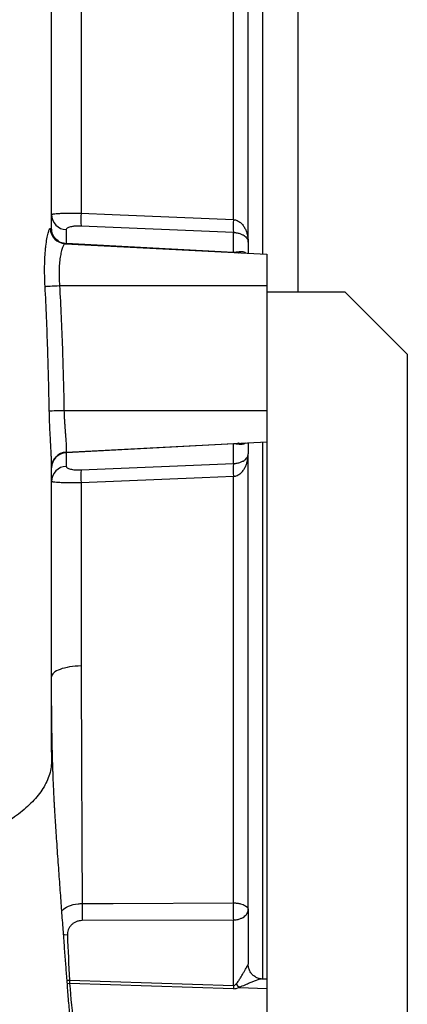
# Model space of a CAD drawing. Header units: millimetres. Extents: x 1346 to 5879, y 1699 to 4699.
# Tile 13 of 19: x 5510 to 5759, y 2679 to 3309. Entities that reach past the tile are written whole.
import ezdxf

# ---------------------------------------------------------------- set-up
doc = ezdxf.new("R2010")
doc.units = ezdxf.units.MM
doc.header["$LTSCALE"] = 2

msp = doc.modelspace()

# ---------------------------------------------------------------- linework, layer by layer
at = {"color": 7, "linetype": 'Continuous', "lineweight": 25}
for p, q in [((5647.05, 3181.07), (5647.05, 3683.56)), ((5656.52, 3166.63), (5656.52, 3675.36)), ((5688.52, 3134.82), (5688.52, 3580.82)), ((5530.52, 3175.54), (5530.52, 3184.25)), ((5540, 3174.6), (5540, 3165.89)), ((5647.05, 3172.81), (5549.48, 3176.88)), ((5647.05, 3160.28), (5647.05, 3172.81)), ((5539.19, 3165.6), (5668.52, 3158.82)), ((5540, 3165.89), (5647.05, 3160.28)), ((5656.52, 3166.63), (5656.52, 3159.45)), ((5668.52, 3158.82), (5668.52, 3138.82)), ((5535.69, 3138.82), (5668.52, 3138.82)), ((5668.52, 3138.82), (5668.52, 3134.82)), ((5668.52, 3134.82), (5668.52, 1738.82)), ((5668.52, 3134.82), (5718.52, 3134.82)), ((5758.52, 3094.82), (5718.52, 3134.82)), ((5758.52, 3094.82), (5758.52, 1738.82)), ((5538.53, 3058.82), (5668.52, 3058.82)), ((5540, 3032.08), (5668.52, 3038.82)), ((5647.05, 3037.35), (5540, 3031.74)), ((5647.05, 3024.83), (5647.05, 3037.35)), ((5656.52, 3038.19), (5656.52, 3031.01)), ((5540, 3031.74), (5540, 3023.04)), ((5656.52, 2739.09), (5656.52, 3031.01)), ((5549.48, 3020.76), (5647.05, 3024.83)), ((5647.05, 2743.5), (5647.05, 3016.57)), ((5530.52, 2840.04), (5530.52, 2834.24)), ((5656.52, 2739.09), (5656.52, 2704.24)), ((5647.05, 2732.5), (5550.18, 2732.14)), ((5647.05, 2690.59), (5647.05, 2732.5)), ((5542.12, 2693.96), (5647.05, 2690.59)), ((5668.52, 2694.55), (5665.43, 2694.72)), ((5647.05, 2688.52), (5542.12, 2691.89)), ((5650.75, 2689.36), (5668.52, 2688.7))]:
    msp.add_line(p, q, dxfattribs=at)
at = {"color": 8, "linetype": 'Continuous', "lineweight": 25}
for p, q in [((5666, 3158.95), (5666, 3582)), ((5666, 2694.69), (5666, 3038.69)), ((5540.44, 2694), (5542.12, 2693.96)), ((5540.6, 2691.97), (5542.12, 2691.89))]:
    msp.add_line(p, q, dxfattribs=at)
at = {"color": 7, "linetype": 'Continuous', "lineweight": 25, "flags": 128}
for points in [[(5549.48, 3185.08), (5569.44, 3184.26), (5647.05, 3181.07)], [(5526.41, 3138.28), (5526.86, 3138.31), (5527.57, 3138.35), (5528.51, 3138.41), (5529.66, 3138.47), (5531, 3138.55), (5532.47, 3138.64), (5534.05, 3138.73), (5535.69, 3138.82)], [(5529.12, 3058.63), (5529.47, 3058.64), (5530.12, 3058.65), (5531.04, 3058.67), (5532.21, 3058.69), (5533.58, 3058.72), (5535.13, 3058.75), (5536.79, 3058.78), (5538.53, 3058.82)], [(5647.05, 3016.57), (5627.09, 3015.75), (5549.48, 3012.56)], [(5550.18, 2743.1), (5570.14, 2743.18), (5647.05, 2743.5)]]:
    msp.add_lwpolyline(points, dxfattribs=at)
at = {"color": 8, "linetype": 'Continuous', "lineweight": 25, "flags": 128}
msp.add_lwpolyline([(5540.73, 2722.88), (5538.85, 2722.97), (5538.21, 2723.04)], dxfattribs=at)
at = {"color": 7, "linetype": 'Continuous', "lineweight": 25}
for centre, radius, start, end in [((5540.34, 3184.41), 9.81, 180.94148, 268.04354), ((5625.24, 3180.98), 75.87, 176.90236, 183.09764), ((5722.97, 3176.94), 76.04, 176.88831, 183.11169), ((5539.73, 3175.56), 9.98, 181.51676, 266.91269), ((5649.6, 3160.11), 2.56, 176.18231, 183.81769), ((5650.99, 3163.62), 3.88, 237.39988, 266.49837), ((5649.6, 3037.52), 2.56, 176.18231, 183.81769), ((5650.99, 3034.02), 3.88, 93.50163, 122.60012), ((5540.52, 3022.1), 10, 93, 179.99999), ((5540.34, 3021.94), 9.81, 91.95646, 179.05852), ((5542.55, 3031.91), 2.56, 176.18231, 183.81769), ((5540.34, 3013.23), 9.81, 91.95646, 179.05852), ((5625.24, 3016.66), 75.87, 176.90236, 183.09764), ((5722.97, 3020.7), 76.04, 176.88831, 183.11169), ((5694.01, 2737.62), 143.93, 177.81842, 182.18158), ((5790.42, 2738), 143.47, 177.80262, 182.19738), ((5660.51, 2692.93), 118.4, 179.49956, 180.50044), ((5765.44, 2689.55), 118.4, 179.49956, 180.50044), ((5662.24, 2700.88), 16.27, 214.94826, 225.09723)]:
    msp.add_arc(centre, radius, start, end, dxfattribs=at)
for centre, major_axis, ratio, start_param, end_param in [((5646.52, 3169.99), (8.24, -6.33), 0.89397, 5.366359, 5.553744), ((5646.52, 3027.65), (8.24, 6.33), 0.89397, 0.729441, 0.916826), ((5646.52, 2750.33), (-0.6, 59.74), 0.167075, 3.133526, 3.320911), ((5646, 2743.27), (-1.48, 54.75), 0.364294, 3.120026, 3.307411)]:
    msp.add_ellipse(centre, major_axis=major_axis, ratio=ratio, start_param=start_param, end_param=end_param, dxfattribs=at)
for points, knots in [([(5533.98, 3688.88), (5535.23, 3686.49), (5536.37, 3683.48), (5538.52, 3676.23), (5539.52, 3671.99), (5540.96, 3664.7), (5541.43, 3662.11), (5542.35, 3656.65), (5542.79, 3653.77), (5544.04, 3644.74), (5544.79, 3638.16), (5546.12, 3623.91), (5546.71, 3616.23), (5547.71, 3599.78), (5548.13, 3591), (5548.55, 3579.32), (5548.62, 3576.95), (5548.77, 3572.14), (5548.84, 3569.69), (5549.02, 3562.27), (5549.13, 3557.21), (5549.38, 3541.71), (5549.46, 3530.94), (5549.48, 3514.16), (5549.48, 3508.46), (5549.48, 3496.85), (5549.48, 3490.94), (5549.48, 3472.89), (5549.48, 3460.44), (5549.48, 3441.11), (5549.48, 3434.56), (5549.48, 3424.56), (5549.48, 3421.2), (5549.48, 3414.44), (5549.48, 3411.05), (5549.48, 3393.99), (5549.48, 3380.1), (5549.48, 3351.81), (5549.48, 3337.42), (5549.48, 3308.14), (5549.48, 3293.26), (5549.48, 3270.56), (5549.48, 3262.94), (5549.48, 3251.4), (5549.48, 3247.54), (5549.48, 3239.78), (5549.48, 3235.89), (5549.48, 3216.39), (5549.48, 3200.76), (5549.48, 3185.08)], [0, 0, 0, 0, 0.0625, 0.0625, 0.125, 0.125, 0.15625, 0.15625, 0.1875, 0.1875, 0.25, 0.25, 0.3125, 0.3125, 0.375, 0.375, 0.390625, 0.390625, 0.40625, 0.40625, 0.4375, 0.4375, 0.5, 0.5, 0.53125, 0.53125, 0.5625, 0.5625, 0.625, 0.625, 0.65625, 0.65625, 0.671875, 0.671875, 0.6875, 0.6875, 0.75, 0.75, 0.8125, 0.8125, 0.875, 0.875, 0.90625, 0.90625, 0.921875, 0.921875, 0.9375, 0.9375, 1, 1, 1, 1]), ([(5530.52, 3184.25), (5530.52, 3200.34), (5530.52, 3216.4), (5530.52, 3236.41), (5530.52, 3240.42), (5530.52, 3248.4), (5530.52, 3252.37), (5530.52, 3264.24), (5530.52, 3272.09), (5530.52, 3295.46), (5530.52, 3310.78), (5530.52, 3340.92), (5530.52, 3355.74), (5530.52, 3384.87), (5530.52, 3399.19), (5530.52, 3416.76), (5530.52, 3420.26), (5530.52, 3427.23), (5530.52, 3430.7), (5530.52, 3441.03), (5530.52, 3447.82), (5530.52, 3467.88), (5530.52, 3480.84), (5530.52, 3499.68), (5530.52, 3505.85), (5530.52, 3514.96), (5530.52, 3517.98), (5530.52, 3522.46), (5530.52, 3524.69), (5530.52, 3527.27), (5530.52, 3528.37), (5530.52, 3529.11), (5530.52, 3529.48), (5530.52, 3529.84)], [0, 0, 0, 0, 0.125, 0.125, 0.15625, 0.15625, 0.1875, 0.1875, 0.25, 0.25, 0.375, 0.375, 0.5, 0.5, 0.625, 0.625, 0.65625, 0.65625, 0.6875, 0.6875, 0.75, 0.75, 0.875, 0.875, 0.9375, 0.9375, 0.96875, 0.96875, 0.984375, 0.992187, 0.996094, 0.996094, 1, 1, 1, 1]), ([(5530.52, 3184.25), (5530.52, 3184.34), (5530.64, 3184.42), (5530.99, 3184.54), (5531.14, 3184.58), (5531.48, 3184.65), (5531.69, 3184.69), (5532.38, 3184.79), (5532.95, 3184.85), (5533.95, 3184.93), (5534.31, 3184.95), (5535.09, 3185), (5535.5, 3185.02), (5536.81, 3185.08), (5537.76, 3185.11), (5539.29, 3185.14), (5539.82, 3185.15), (5540.92, 3185.16), (5541.49, 3185.16), (5543.23, 3185.17), (5544.43, 3185.16), (5546.9, 3185.13), (5548.19, 3185.11), (5549.48, 3185.08)], [0, 0, 0, 0, 0.125, 0.125, 0.1875, 0.1875, 0.25, 0.25, 0.375, 0.375, 0.4375, 0.4375, 0.5, 0.5, 0.625, 0.625, 0.6875, 0.6875, 0.75, 0.75, 0.875, 0.875, 1, 1, 1, 1]), ([(5647.05, 3181.07), (5647.48, 3181.03), (5647.92, 3180.96), (5648.75, 3180.74), (5649.14, 3180.6), (5649.91, 3180.25), (5650.29, 3180.05), (5650.99, 3179.59), (5651.32, 3179.35), (5652.24, 3178.56), (5652.78, 3177.98), (5653.74, 3176.71), (5654.15, 3176.05), (5654.86, 3174.7), (5655.17, 3174), (5655.67, 3172.56), (5655.88, 3171.83), (5656.21, 3170.36), (5656.33, 3169.62), (5656.45, 3168.5), (5656.47, 3168.13), (5656.51, 3167.38), (5656.52, 3167.01), (5656.52, 3166.63)], [0, 0, 0, 0, 0.0625, 0.0625, 0.125, 0.125, 0.1875, 0.1875, 0.25, 0.25, 0.375, 0.375, 0.5, 0.5, 0.625, 0.625, 0.75, 0.75, 0.875, 0.875, 0.9375, 0.9375, 1, 1, 1, 1]), ([(5526.41, 3138.28), (5526.28, 3140.68), (5526.2, 3143.04), (5526.13, 3146.53), (5526.12, 3147.68), (5526.12, 3149.97), (5526.13, 3151.11), (5526.2, 3154.42), (5526.29, 3156.53), (5526.48, 3159.52), (5526.56, 3160.5), (5526.72, 3162.38), (5526.81, 3163.27), (5527.11, 3165.84), (5527.33, 3167.38), (5527.7, 3169.45), (5527.82, 3170.09), (5528.08, 3171.26), (5528.2, 3171.79), (5528.46, 3172.75), (5528.59, 3173.17), (5528.84, 3173.91), (5528.97, 3174.23), (5529.33, 3175), (5529.55, 3175.27), (5529.75, 3175.3)], [0, 0, 0, 0, 0.125, 0.125, 0.1875, 0.1875, 0.25, 0.25, 0.375, 0.375, 0.4375, 0.4375, 0.5, 0.5, 0.625, 0.625, 0.6875, 0.6875, 0.75, 0.75, 0.8125, 0.8125, 0.875, 0.875, 1, 1, 1, 1]), ([(5529.75, 3175.3), (5530.01, 3175.33), (5530.2, 3175.37), (5530.46, 3175.45), (5530.52, 3175.49), (5530.52, 3175.54)], [0, 0, 0, 0, 0.5, 0.5, 1, 1, 1, 1]), ([(5549.48, 3176.88), (5548.81, 3176.91), (5548.15, 3176.91), (5546.88, 3176.89), (5546.27, 3176.87), (5545.39, 3176.8), (5545.1, 3176.77), (5544.54, 3176.7), (5544.28, 3176.67), (5543.51, 3176.55), (5543.04, 3176.46), (5542.18, 3176.24), (5541.8, 3176.12), (5541.15, 3175.86), (5540.88, 3175.72), (5540.22, 3175.27), (5540, 3174.94), (5540, 3174.6)], [0, 0, 0, 0, 0.125, 0.125, 0.25, 0.25, 0.3125, 0.3125, 0.375, 0.375, 0.5, 0.5, 0.625, 0.625, 0.75, 0.75, 1, 1, 1, 1]), ([(5647.05, 3172.81), (5647.49, 3172.8), (5647.92, 3172.76), (5648.75, 3172.67), (5649.15, 3172.61), (5649.92, 3172.46), (5650.29, 3172.37), (5650.99, 3172.17), (5651.32, 3172.06), (5652.25, 3171.72), (5652.78, 3171.47), (5653.74, 3170.92), (5654.15, 3170.64), (5654.86, 3170.06), (5655.16, 3169.76), (5655.67, 3169.14), (5655.88, 3168.83), (5656.21, 3168.21), (5656.33, 3167.89), (5656.44, 3167.42), (5656.47, 3167.26), (5656.51, 3166.95), (5656.52, 3166.79), (5656.52, 3166.63)], [0, 0, 0, 0, 0.0625, 0.0625, 0.125, 0.125, 0.1875, 0.1875, 0.25, 0.25, 0.375, 0.375, 0.5, 0.5, 0.625, 0.625, 0.75, 0.75, 0.875, 0.875, 0.9375, 0.9375, 1, 1, 1, 1]), ([(5539.19, 3165.6), (5538.99, 3165.61), (5538.76, 3165.44), (5538.39, 3164.95), (5538.26, 3164.74), (5538, 3164.24), (5537.87, 3163.95), (5537.47, 3162.96), (5537.2, 3162.15), (5536.69, 3160.21), (5536.45, 3159.11), (5536.14, 3157.27), (5536.04, 3156.62), (5535.86, 3155.26), (5535.78, 3154.55), (5535.57, 3152.35), (5535.47, 3150.8), (5535.4, 3148.35), (5535.38, 3147.51), (5535.38, 3145.81), (5535.39, 3144.95), (5535.46, 3142.36), (5535.55, 3140.6), (5535.69, 3138.82)], [0, 0, 0, 0, 0.125, 0.125, 0.1875, 0.1875, 0.25, 0.25, 0.375, 0.375, 0.5, 0.5, 0.5625, 0.5625, 0.625, 0.625, 0.75, 0.75, 0.8125, 0.8125, 0.875, 0.875, 1, 1, 1, 1]), ([(5540, 3165.55), (5540, 3165.55), (5539.99, 3165.55), (5540.04, 3165.55), (5539.98, 3165.56), (5539.97, 3165.56)], [0, 0, 0, 0, 0.355972, 0.871074, 1, 1, 1, 1]), ([(5529.12, 3058.63), (5528.87, 3071.91), (5528.55, 3085.19), (5527.67, 3111.74), (5527.12, 3125.01), (5526.41, 3138.28)], [0, 0, 0, 0, 0.5, 0.5, 1, 1, 1, 1]), ([(5535.69, 3138.82), (5536.44, 3125.5), (5537.01, 3112.17), (5537.93, 3085.5), (5538.27, 3072.16), (5538.53, 3058.82)], [0, 0, 0, 0, 0.5, 0.5, 1, 1, 1, 1]), ([(5530.52, 3025.72), (5530.52, 3025.91), (5530.52, 3026.11), (5530.52, 3026.52), (5530.52, 3026.72), (5530.5, 3027.37), (5530.49, 3027.83), (5530.44, 3029.28), (5530.39, 3030.36), (5530.28, 3032.66), (5530.21, 3033.89), (5530.06, 3036.5), (5529.98, 3037.89), (5529.74, 3042.26), (5529.57, 3045.35), (5529.36, 3050.22), (5529.3, 3051.9), (5529.19, 3055.24), (5529.15, 3056.93), (5529.12, 3058.63)], [0, 0, 0, 0, 0.03125, 0.03125, 0.0625, 0.0625, 0.125, 0.125, 0.25, 0.25, 0.375, 0.375, 0.5, 0.5, 0.75, 0.75, 0.875, 0.875, 1, 1, 1, 1]), ([(5538.53, 3058.82), (5538.58, 3057.05), (5538.65, 3055.3), (5538.78, 3052.71), (5538.83, 3051.86), (5538.94, 3050.19), (5539, 3049.37), (5539.11, 3047.76), (5539.17, 3046.98), (5539.29, 3045.44), (5539.35, 3044.68), (5539.53, 3042.49), (5539.64, 3041.15), (5539.78, 3039.31), (5539.82, 3038.72), (5539.9, 3037.6), (5539.93, 3037.08), (5539.97, 3036.11), (5539.99, 3035.66), (5540, 3034.84), (5540, 3034.46), (5540, 3033.79), (5540, 3033.49), (5540, 3032.98), (5540, 3032.77), (5540, 3032.26), (5540, 3032.08), (5540, 3032.08)], [0, 0, 0, 0, 0.125, 0.125, 0.1875, 0.1875, 0.25, 0.25, 0.3125, 0.3125, 0.375, 0.375, 0.5, 0.5, 0.5625, 0.5625, 0.625, 0.625, 0.6875, 0.6875, 0.75, 0.75, 0.8125, 0.8125, 0.875, 0.875, 1, 1, 1, 1]), ([(5647.05, 3024.83), (5647.49, 3024.84), (5647.92, 3024.87), (5648.75, 3024.97), (5649.15, 3025.03), (5649.92, 3025.18), (5650.29, 3025.27), (5650.99, 3025.47), (5651.32, 3025.58), (5652.25, 3025.92), (5652.78, 3026.17), (5653.74, 3026.72), (5654.15, 3027), (5654.86, 3027.58), (5655.16, 3027.88), (5655.67, 3028.49), (5655.88, 3028.81), (5656.21, 3029.43), (5656.33, 3029.75), (5656.44, 3030.22), (5656.47, 3030.38), (5656.51, 3030.69), (5656.52, 3030.85), (5656.52, 3031.01)], [0, 0, 0, 0, 0.0625, 0.0625, 0.125, 0.125, 0.1875, 0.1875, 0.25, 0.25, 0.375, 0.375, 0.5, 0.5, 0.625, 0.625, 0.75, 0.75, 0.875, 0.875, 0.9375, 0.9375, 1, 1, 1, 1]), ([(5647.05, 3016.57), (5647.48, 3016.6), (5647.92, 3016.68), (5648.75, 3016.9), (5649.14, 3017.04), (5649.91, 3017.39), (5650.29, 3017.59), (5650.99, 3018.04), (5651.32, 3018.29), (5652.24, 3019.08), (5652.78, 3019.66), (5653.74, 3020.92), (5654.15, 3021.58), (5654.86, 3022.94), (5655.17, 3023.64), (5655.67, 3025.08), (5655.88, 3025.81), (5656.21, 3027.28), (5656.33, 3028.02), (5656.45, 3029.14), (5656.47, 3029.51), (5656.51, 3030.26), (5656.52, 3030.63), (5656.52, 3031.01)], [0, 0, 0, 0, 0.0625, 0.0625, 0.125, 0.125, 0.1875, 0.1875, 0.25, 0.25, 0.375, 0.375, 0.5, 0.5, 0.625, 0.625, 0.75, 0.75, 0.875, 0.875, 0.9375, 0.9375, 1, 1, 1, 1]), ([(5530.52, 3022.1), (5530.52, 3022.1), (5530.52, 3022.41), (5530.52, 3023.31), (5530.52, 3023.69), (5530.52, 3024.37), (5530.52, 3024.62), (5530.52, 3025.01), (5530.52, 3025.22), (5530.52, 3025.43), (5530.52, 3025.58), (5530.52, 3025.65), (5530.52, 3025.72)], [0, 0, 0, 0, 0.5, 0.5, 0.75, 0.75, 0.875, 0.875, 0.9375, 0.96875, 0.96875, 1, 1, 1, 1]), ([(5530.52, 2840.04), (5530.52, 2850.59), (5530.52, 2871.68), (5530.52, 2902.78), (5530.52, 2933.3), (5530.52, 2963.06), (5530.52, 2992.74), (5530.52, 3012.11), (5530.52, 3022.1)], [0, 0, 0, 0, 0.166529, 0.332793, 0.498481, 0.6632, 0.826412, 1, 1, 1, 1]), ([(5540, 3023.04), (5540, 3022.87), (5540.06, 3022.7), (5540.28, 3022.37), (5540.44, 3022.22), (5540.88, 3021.92), (5541.15, 3021.78), (5541.81, 3021.52), (5542.19, 3021.39), (5543.04, 3021.18), (5543.52, 3021.09), (5544.55, 3020.93), (5545.1, 3020.86), (5546.28, 3020.77), (5546.9, 3020.74), (5548.17, 3020.72), (5548.82, 3020.73), (5549.48, 3020.76)], [0, 0, 0, 0, 0.125, 0.125, 0.25, 0.25, 0.375, 0.375, 0.5, 0.5, 0.625, 0.625, 0.75, 0.75, 0.875, 0.875, 1, 1, 1, 1]), ([(5549.48, 3012.56), (5548.19, 3012.53), (5546.93, 3012.51), (5545.08, 3012.49), (5544.47, 3012.48), (5543.26, 3012.47), (5542.66, 3012.47), (5540.93, 3012.48), (5539.84, 3012.49), (5538.29, 3012.52), (5537.79, 3012.53), (5536.83, 3012.56), (5536.38, 3012.58), (5535.52, 3012.62), (5535.11, 3012.64), (5534.33, 3012.68), (5533.97, 3012.71), (5532.95, 3012.79), (5532.38, 3012.85), (5531.69, 3012.95), (5531.49, 3012.98), (5531.14, 3013.06), (5530.99, 3013.1), (5530.64, 3013.22), (5530.52, 3013.3), (5530.52, 3013.39)], [0, 0, 0, 0, 0.125, 0.125, 0.1875, 0.1875, 0.25, 0.25, 0.375, 0.375, 0.4375, 0.4375, 0.5, 0.5, 0.5625, 0.5625, 0.625, 0.625, 0.75, 0.75, 0.8125, 0.8125, 0.875, 0.875, 1, 1, 1, 1]), ([(5549.48, 3012.56), (5549.48, 2992.54), (5549.48, 2972.75), (5549.48, 2933.63), (5549.48, 2914.3), (5549.48, 2895.2)], [0, 0, 0, 0, 0.5, 0.5, 1, 1, 1, 1]), ([(5549.48, 2895.2), (5546.95, 2895.15), (5544.45, 2894.92), (5539.85, 2894.17), (5537.76, 2893.65), (5534.27, 2892.38), (5532.89, 2891.63), (5531.01, 2890.01), (5530.52, 2889.14), (5530.52, 2888.28)], [0, 0, 0, 0, 0.25, 0.25, 0.5, 0.5, 0.75, 0.75, 1, 1, 1, 1]), ([(5549.48, 2895.2), (5549.56, 2881.53), (5549.61, 2868.07), (5549.69, 2848.19), (5549.72, 2841.62), (5549.77, 2828.57), (5549.79, 2822.13), (5549.87, 2803.04), (5549.92, 2790.62), (5550.04, 2766.4), (5550.11, 2754.6), (5550.18, 2743.1)], [0, 0, 0, 0, 0.25, 0.25, 0.375, 0.375, 0.5, 0.5, 0.75, 0.75, 1, 1, 1, 1]), ([(5577.28, 2321.07), (5577.28, 2321.08), (5577.29, 2321.08), (5577.14, 2321.85), (5576.85, 2323.43), (5576.38, 2326.12), (5575.7, 2330.33), (5574.85, 2335.99), (5573.97, 2342.22), (5573.11, 2348.57), (5572.35, 2354.42), (5571.61, 2360.3), (5570.94, 2365.81), (5570.36, 2370.68), (5569.86, 2374.93), (5569.39, 2378.98), (5568.88, 2383.44), (5568.29, 2388.72), (5567.6, 2394.88), (5566.86, 2401.71), (5565.89, 2410.83), (5564.71, 2422.04), (5563.35, 2435.36), (5562.17, 2447.22), (5561.22, 2456.88), (5560.5, 2464.16), (5559.85, 2470.93), (5559.26, 2477.01), (5558.71, 2482.77), (5558.1, 2489.19), (5557.34, 2497.23), (5556.46, 2506.66), (5555.55, 2516.43), (5554.72, 2525.5), (5553.97, 2533.69), (5553.26, 2541.55), (5552.53, 2549.68), (5551.49, 2561.35), (5550.12, 2576.9), (5548.4, 2596.85), (5546.92, 2614.23), (5545.76, 2628.2), (5544.96, 2637.83), (5544.24, 2646.65), (5543.54, 2655.26), (5542.79, 2664.64), (5541.96, 2675.08), (5541.1, 2685.94), (5540.3, 2696.3), (5539.52, 2706.37), (5538.74, 2716.76), (5537.89, 2728.02), (5537, 2740.16), (5536.03, 2753.5), (5535.18, 2765.31), (5534.46, 2775.23), (5533.93, 2782.76), (5533.49, 2789.34), (5533.15, 2794.63), (5532.9, 2798.61), (5532.7, 2801.91), (5532.51, 2805.15), (5532.36, 2807.68), (5532.19, 2810.97), (5532, 2814.67), (5531.84, 2818.35), (5531.7, 2821.5), (5531.6, 2824.15), (5531.51, 2826.59), (5531.41, 2829.23), (5531.31, 2832.37), (5531.2, 2835.93), (5531.1, 2839.89), (5531.01, 2843.8), (5530.93, 2847.48), (5530.87, 2851.02), (5530.8, 2854.88), (5530.74, 2859.45), (5530.68, 2864.77), (5530.62, 2870.81), (5530.59, 2875.42), (5530.58, 2877.99), (5530.58, 2878.28)], [0, 0, 0, 0, 0.010703, 0.025188, 0.038217, 0.057683, 0.079381, 0.103137, 0.12891, 0.14616, 0.1641, 0.180732, 0.195374, 0.208008, 0.217739, 0.226408, 0.236425, 0.248042, 0.261271, 0.275966, 0.290638, 0.31654, 0.341208, 0.365146, 0.377826, 0.390542, 0.402847, 0.413133, 0.421403, 0.431237, 0.444125, 0.459842, 0.475609, 0.489449, 0.501314, 0.51251, 0.524382, 0.536905, 0.562868, 0.589891, 0.618487, 0.632174, 0.644626, 0.655741, 0.665929, 0.677229, 0.690927, 0.704616, 0.71707, 0.728592, 0.740863, 0.754139, 0.768378, 0.783424, 0.799313, 0.807594, 0.816117, 0.824037, 0.829136, 0.833581, 0.837463, 0.840914, 0.846321, 0.85301, 0.861536, 0.869194, 0.875944, 0.881502, 0.886318, 0.891943, 0.898835, 0.907135, 0.915872, 0.925689, 0.933738, 0.940754, 0.948878, 0.958207, 0.969135, 0.982468, 0.998015, 1, 1, 1, 1]), ([(5530.52, 2834.24), (5530.52, 2830.92), (5529.37, 2824.53), (5524.75, 2815.55), (5517.66, 2807.15), (5508.4, 2799.33), (5497.22, 2792.07), (5484.3, 2785.37), (5469.82, 2779.23), (5453.92, 2773.65), (5436.73, 2768.65), (5418.34, 2764.25), (5398.88, 2760.44), (5378.44, 2757.26), (5357.1, 2754.73), (5335.57, 2752.93), (5320.98, 2752.18), (5313.91, 2751.92)], [0.6182969, 0.6182969, 0.6182969, 0.6182969, 0.6364264, 0.6545559, 0.6726853, 0.6908148, 0.7089443, 0.7270738, 0.7452033, 0.7633328, 0.7814622, 0.7995917, 0.8177212, 0.8358507, 0.8539802, 0.8721097, 0.8887442, 0.8887442, 0.8887442, 0.8887442]), ([(5647.05, 2743.5), (5647.48, 2743.49), (5647.92, 2743.47), (5648.75, 2743.4), (5649.14, 2743.36), (5649.91, 2743.25), (5650.29, 2743.19), (5650.99, 2743.05), (5651.32, 2742.98), (5652.24, 2742.74), (5652.78, 2742.56), (5653.74, 2742.17), (5654.15, 2741.97), (5654.86, 2741.55), (5655.17, 2741.34), (5655.67, 2740.9), (5655.88, 2740.68), (5656.21, 2740.23), (5656.33, 2740), (5656.45, 2739.66), (5656.47, 2739.55), (5656.51, 2739.32), (5656.52, 2739.21), (5656.52, 2739.09)], [0, 0, 0, 0, 0.0625, 0.0625, 0.125, 0.125, 0.1875, 0.1875, 0.25, 0.25, 0.375, 0.375, 0.5, 0.5, 0.625, 0.625, 0.75, 0.75, 0.875, 0.875, 0.9375, 0.9375, 1, 1, 1, 1]), ([(5647.05, 2732.5), (5647.49, 2732.52), (5647.92, 2732.55), (5648.75, 2732.65), (5649.15, 2732.71), (5649.92, 2732.87), (5650.29, 2732.96), (5650.99, 2733.17), (5651.32, 2733.28), (5652.25, 2733.64), (5652.78, 2733.9), (5653.74, 2734.48), (5654.15, 2734.77), (5654.86, 2735.39), (5655.16, 2735.71), (5655.67, 2736.37), (5655.88, 2736.7), (5656.21, 2737.38), (5656.33, 2737.72), (5656.44, 2738.23), (5656.47, 2738.4), (5656.51, 2738.75), (5656.52, 2738.92), (5656.52, 2739.09)], [0, 0, 0, 0, 0.0625, 0.0625, 0.125, 0.125, 0.1875, 0.1875, 0.25, 0.25, 0.375, 0.375, 0.5, 0.5, 0.625, 0.625, 0.75, 0.75, 0.875, 0.875, 0.9375, 0.9375, 1, 1, 1, 1]), ([(5550.18, 2732.14), (5549.51, 2732.14), (5548.83, 2732.07), (5547.54, 2731.81), (5546.91, 2731.62), (5546.02, 2731.25), (5545.72, 2731.11), (5545.16, 2730.8), (5544.89, 2730.64), (5544.11, 2730.11), (5543.64, 2729.72), (5542.78, 2728.84), (5542.41, 2728.37), (5541.77, 2727.37), (5541.51, 2726.85), (5541.09, 2725.75), (5540.94, 2725.18), (5540.75, 2724.04), (5540.71, 2723.47), (5540.73, 2722.88)], [0, 0, 0, 0, 0.125, 0.125, 0.25, 0.25, 0.3125, 0.3125, 0.375, 0.375, 0.5, 0.5, 0.625, 0.625, 0.75, 0.75, 0.875, 0.875, 1, 1, 1, 1]), ([(5648.9, 2691.56), (5649.19, 2691.88), (5649.45, 2692.22), (5649.94, 2692.89), (5650.18, 2693.23), (5650.85, 2694.25), (5651.27, 2694.92), (5652.07, 2696.24), (5652.45, 2696.89), (5653.19, 2698.15), (5653.55, 2698.75), (5654.22, 2699.92), (5654.54, 2700.48), (5655.14, 2701.52), (5655.42, 2702.01), (5655.91, 2702.88), (5656.12, 2703.27), (5656.43, 2703.89), (5656.52, 2704.12), (5656.52, 2704.24)], [0, 0, 0, 0, 0.0625, 0.0625, 0.125, 0.125, 0.25, 0.25, 0.375, 0.375, 0.5, 0.5, 0.625, 0.625, 0.75, 0.75, 0.875, 0.875, 1, 1, 1, 1]), ([(5665.5, 2694.72), (5665.48, 2694.72), (5664.94, 2694.7), (5663.56, 2694.96), (5661.62, 2695.69), (5659.74, 2696.98), (5658.14, 2698.75), (5657.07, 2700.84), (5656.55, 2702.76), (5656.57, 2703.86), (5656.57, 2704.25)], [0, 0, 0, 0, 0.0064803, 0.1431361, 0.2903748, 0.4444943, 0.6020042, 0.7689308, 0.9186124, 1, 1, 1, 1]), ([(5542.12, 2691.89), (5542.82, 2682.66), (5543.71, 2673.44), (5545.91, 2654.99), (5547.23, 2645.78), (5548.75, 2636.57)], [0, 0, 0, 0, 0.5, 0.5, 1, 1, 1, 1])]:
    msp.add_open_spline(points, degree=3, knots=knots, dxfattribs=at)
for points in [[(5540, 3165.55), (5538.74, 3165.76), (5536.23, 3166.17), (5533.11, 3168.51), (5530.95, 3171.74), (5530.66, 3174.27), (5530.52, 3175.54)], [(5540.73, 2722.88), (5541.06, 2713.24), (5541.52, 2703.6), (5542.12, 2693.96)]]:
    msp.add_open_spline(points, degree=3, dxfattribs=at)
at = {"color": 8, "linetype": 'Continuous', "lineweight": 25}
for points, knots in [([(5648.9, 3160.35), (5649.55, 3160.45), (5650.85, 3160.64), (5652.8, 3160.6), (5654.37, 3160.48), (5655.01, 3159.59), (5655.06, 3159.52)], [0, 0, 0, 0, 0.241102, 0.4862, 0.960726, 1, 1, 1, 1]), ([(5654.88, 3038.1), (5654.67, 3037.9), (5653.65, 3036.83), (5651.73, 3036.92), (5649.55, 3037.2), (5648.9, 3037.28)], [0, 0, 0, 0, 0.146635, 0.746678, 1, 1, 1, 1]), ([(5537.11, 2738.66), (5538.45, 2739.61), (5541.39, 2741.71), (5546.24, 2742.89), (5549.31, 2743.05), (5550.18, 2743.1)], [0, 0, 0, 0, 0.3743051, 0.8230991, 1, 1, 1, 1]), ([(5665.43, 2694.7), (5665.42, 2694.7), (5665.1, 2694.88), (5662.42, 2694.15), (5658.56, 2692.65), (5654.43, 2690.75), (5651.98, 2689.82), (5650.75, 2689.36)], [0, 0, 0, 0, 0.010446, 0.264404, 0.613107, 0.804803, 1, 1, 1, 1])]:
    msp.add_open_spline(points, degree=3, knots=knots, dxfattribs=at)

doc.saveas('drawing.dxf')
